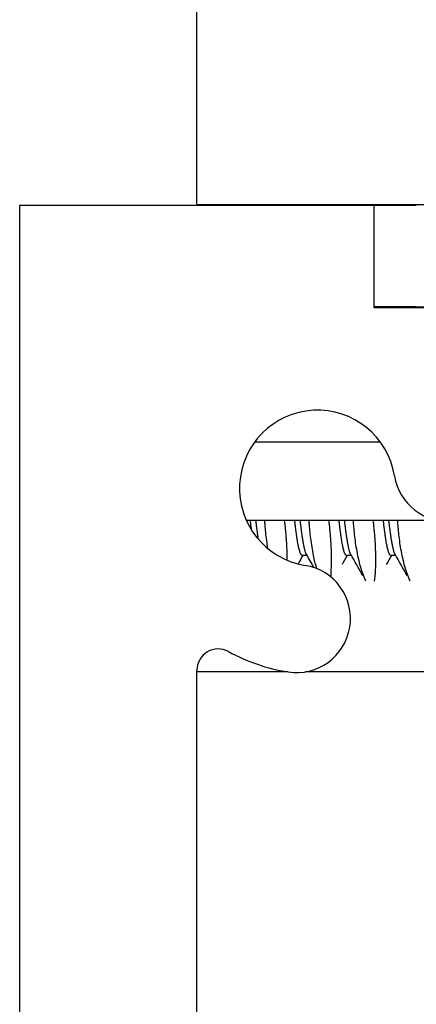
# Model space of a CAD drawing. Header units: millimetres. Extents: x 80 to 2248, y 80 to 1719.
# Tile 21 of 67: x 343.41 to 350.52, y 1576.14 to 1593.75. Entities that reach past the tile are written whole.
import ezdxf

# ---------------------------------------------------------------- set-up
doc = ezdxf.new("R2010")
doc.units = ezdxf.units.MM
doc.header["$LTSCALE"] = 8.333333
for name, color, linetype, lineweight in [('Dimension (ANSI)', 7, 'Continuous', 25), ('Hatch (ANSI)', 7, 'Continuous', 18), ('Visible (ANSI)', 7, 'Continuous', 25)]:
    doc.layers.add(name, color=color, linetype=linetype, lineweight=lineweight)
doc.styles.add('Note Text (ANSI)', font='tahoma.ttf')
doc.dimstyles.new('Default - mm (ANSI)', dxfattribs={"dimscale": 8.333333, "dimtxt": 1.75, "dimasz": 1.5, "dimexe": 2, "dimexo": 1, "dimgap": 0.8, "dimtad": 0, "dimtih": 1, "dimtoh": 1, "dimrnd": 1e-08, "dimzin": 0, "dimdsep": 46, "dimtxsty": 'Note Text (ANSI)', "dimblk": 'Filled-2', "dimcen": 0.09, "dimdle": 10, "dimclrd": 256, "dimclre": 256, "dimclrt": 256, "dimadec": 1, "dimazin": 0, "dimtfac": 1.741714, "dimtofl": 0, "dimtmove": 0, "dimatfit": 3, "dimldrblk": 'Filled-1', "dimfxl": 1, "dimtolj": 1, "dimtzin": 0, "dimlwd": -1, "dimlwe": -1, "dimarcsym": 0})

# ---------------------------------------------------------------- blocks, each defined once
blk = doc.blocks.new('Filled-2')
at = {"color": 0}
for p, q in [((0, 0), (-1, 0.1667)), ((-1, 0.1667), (-1, -0.1667)), ((-1, 0), (0, 0)), ((-1, -0.1667), (0, 0))]:
    blk.add_line(p, q, dxfattribs=at)
at = {"color": 0, "flags": 128}
blk.add_lwpolyline([(-1, -0.1667), (0, 0), (-1, 0.1667), (-1, -0.1667)], dxfattribs=at)
at = {"color": 0}
blk.add_solid([(-1, -0.1667), (0, 0), (-1, 0.1667), (-1, -0.1667)], dxfattribs=at)
blk = doc.blocks.new('*D13')
at = {"layer": 'Defpoints', "color": 0, "transparency": 16777216}
for p in [(350.516, 1588.619), (233.056, 1459.651), (350.516, 1459.651)]:
    blk.add_point(p, dxfattribs=at)
at = {"layer": 'Dimension (ANSI)', "transparency": 16777216}
for p, q in [((342.183, 1588.619), (216.389, 1588.619)), ((233.056, 1576.119), (233.056, 1572.637)), ((233.056, 1472.151), (233.056, 1511.643)), ((342.183, 1459.651), (216.389, 1459.651))]:
    blk.add_line(p, q, dxfattribs=at)
at = {"layer": 'Dimension (ANSI)', "transparency": 16777216, "xscale": 12.5, "yscale": 12.5, "zscale": 12.5}
for p, rotation in [((233.056, 1588.619), 90), ((233.056, 1459.651), 270)]:
    blk.add_blockref('Filled-2', p, dxfattribs=dict(at, rotation=rotation))
at = {"layer": 'Dimension (ANSI)', "transparency": 16777216, "char_height": 14.58333, "attachment_point": 5, "style": 'Note Text (ANSI)'}
for s, insert in [('\\A1; 128.97 mm', (233.056, 1556.431)), ('\\A1;[5.077 in]', (233.056, 1525.934))]:
    blk.add_mtext(s, dxfattribs=dict(at, insert=insert))
blk = doc.blocks.new('Filled-1')
at = {"color": 0}
for p, q in [((0, 0), (-1, 0.3333)), ((-1, 0.3333), (-1, -0.3333)), ((-1, 0), (0, 0)), ((-1, -0.3333), (0, 0))]:
    blk.add_line(p, q, dxfattribs=at)
at = {"color": 0, "flags": 128}
blk.add_lwpolyline([(-1, -0.3333), (0, 0), (-1, 0.3333), (-1, -0.3333)], dxfattribs=at)
at = {"color": 0}
blk.add_solid([(-1, -0.3333), (0, 0), (-1, 0.3333), (-1, -0.3333)], dxfattribs=at)
blk = doc.blocks.new('*D14')
at = {"layer": 'Defpoints', "color": 0, "transparency": 16777216}
for p in [(761.887, 1629.446), (346.587, 1582.113), (761.887, 1582.113)]:
    blk.add_point(p, dxfattribs=at)
at = {"layer": 'Dimension (ANSI)', "transparency": 16777216}
for p, q in [((346.587, 1590.447), (346.587, 1646.112)), ((761.887, 1590.447), (761.887, 1646.112)), ((359.087, 1629.446), (494.673, 1629.446)), ((749.387, 1629.446), (613.801, 1629.446))]:
    blk.add_line(p, q, dxfattribs=at)
at = {"layer": 'Dimension (ANSI)', "transparency": 16777216, "xscale": 12.5, "yscale": 12.5, "zscale": 12.5, "rotation": 180}
blk.add_blockref('Filled-2', (346.587, 1629.446), dxfattribs=at)
at = {"layer": 'Dimension (ANSI)', "transparency": 16777216, "xscale": 12.5, "yscale": 12.5, "zscale": 12.5}
blk.add_blockref('Filled-2', (761.887, 1629.446), dxfattribs=at)
at = {"layer": 'Dimension (ANSI)', "transparency": 16777216, "char_height": 14.58333, "attachment_point": 5, "style": 'Note Text (ANSI)'}
for s, insert in [('\\A1; 415.30 mm', (554.237, 1643.708)), ('\\A1;[16.350 in]', (554.237, 1613.24))]:
    blk.add_mtext(s, dxfattribs=dict(at, insert=insert))

msp = doc.modelspace()

# ---------------------------------------------------------------- hatches: boundary and pattern name
at = {"layer": 'Hatch (ANSI)'}
h = msp.add_hatch(dxfattribs=at)
h.set_pattern_fill('ANSI31', color=256, scale=211.666667, angle=90, style=0)
h.set_pattern_definition([(135, (0, 0), (-18.70887, -18.70887), [])])
edge = h.paths.add_edge_path()
edge.add_line((349.7619, 1588.5936), (349.7619, 1590.4226))
edge.add_line((349.7619, 1590.4226), (343.4119, 1590.4226))
edge.add_line((343.4119, 1590.4226), (343.4119, 1457.8346))
edge.add_line((343.4119, 1457.8346), (349.7619, 1457.8346))
edge.add_line((349.7619, 1457.8346), (349.7619, 1459.6636))
edge.add_line((349.7619, 1459.6636), (351.0319, 1459.6636))
edge.add_line((351.0319, 1459.6636), (351.0319, 1460.0446))
edge.add_line((351.0319, 1460.0446), (359.9219, 1460.0446))
edge.add_line((359.9219, 1460.0446), (359.9219, 1462.0766))
edge.add_line((359.9219, 1462.0766), (352.4232, 1462.0766))
edge.add_ellipse((352.4232, 1462.4576), major_axis=(-0.381, 0), ratio=1, start_angle=357.54327, end_angle=450, ccw=False)
edge.add_ellipse((351.0783, 1462.5153), major_axis=(0.0414, 0.9643), ratio=1, start_angle=270, end_angle=443.33968)
edge.add_ellipse((348.7459, 1462.8896), major_axis=(-0.2214, -1.3794), ratio=1, start_angle=198.23411, end_angle=450, ccw=False)
edge.add_ellipse((348.3716, 1465.2219), major_axis=(0.953, 0.1529), ratio=1, start_angle=270, end_angle=450)
edge.add_ellipse((348.7459, 1462.8896), major_axis=(-3.2854, -0.5272), ratio=1, start_angle=270, end_angle=289.53257)
edge.add_ellipse((346.9679, 1466.1439), major_axis=(-0.3344, -0.1827), ratio=1, start_angle=331.35038, end_angle=450, ccw=False)
edge.add_line((346.5869, 1466.1439), (346.5869, 1582.1132))
edge.add_ellipse((346.9679, 1582.1132), major_axis=(0, 0.381), ratio=1, start_angle=331.35038, end_angle=450, ccw=False)
edge.add_ellipse((348.7459, 1585.3676), major_axis=(2.92, -1.5953), ratio=1, start_angle=270, end_angle=289.53257)
edge.add_ellipse((348.3716, 1583.0352), major_axis=(0.953, -0.1529), ratio=1, start_angle=270, end_angle=450)
edge.add_ellipse((348.7459, 1585.3676), major_axis=(-1.3794, 0.2214), ratio=1, start_angle=198.23411, end_angle=450, ccw=False)
edge.add_ellipse((351.0783, 1585.7419), major_axis=(0.1529, -0.953), ratio=1, start_angle=270, end_angle=443.33968)
edge.add_ellipse((352.4232, 1585.7996), major_axis=(-0.0163, 0.3806), ratio=1, start_angle=357.54327, end_angle=450, ccw=False)
edge.add_line((352.4232, 1586.1806), (359.9219, 1586.1806))
edge.add_line((359.9219, 1586.1806), (359.9219, 1588.2126))
edge.add_line((359.9219, 1588.2126), (351.0319, 1588.2126))
edge.add_line((351.0319, 1588.2126), (351.0319, 1588.5936))
edge.add_line((351.0319, 1588.5936), (349.7619, 1588.5936))

# ---------------------------------------------------------------- linework, layer by layer
at = {"layer": 'Visible (ANSI)'}
for p, q in [((349.7619, 1590.4226), (343.4119, 1590.4226)), ((343.4119, 1590.4226), (343.4119, 1457.8346)), ((761.8869, 1590.4357), (346.5869, 1590.4357)), ((346.5869, 1590.4226), (346.5869, 1590.4357)), ((350.5162, 1590.4226), (349.7619, 1590.4226)), ((349.7619, 1588.5936), (349.7619, 1590.4226)), ((349.7619, 1588.6192), (350.5162, 1588.6192)), ((355.4006, 1588.6067), (349.7619, 1588.6067)), ((351.0319, 1588.5936), (349.7619, 1588.5936)), ((349.8725, 1586.1937), (347.6194, 1586.1937)), ((350.9198, 1584.7898), (347.474, 1584.7898)), ((348.5601, 1584.1651), (348.4721, 1584.1651)), ((349.3539, 1584.1651), (349.2658, 1584.1651)), ((350.1476, 1584.1651), (350.0596, 1584.1651)), ((346.5869, 1466.1439), (346.5869, 1582.1132)), ((348.2131, 1582.0831), (346.5869, 1582.0831)), ((355.534, 1582.0831), (348.5301, 1582.0831))]:
    msp.add_line(p, q, dxfattribs=at)
for centre, radius, start, end in [((348.7459, 1585.3676), 1.397, 9.11705, 260.88295), ((351.0783, 1585.7419), 0.9652, 189.11705, 2.45673), ((348.3716, 1583.0352), 0.9652, 260.88295, 80.88295), ((346.9679, 1582.1132), 0.381, 61.35038, 180), ((348.7459, 1585.3676), 3.3274, 241.35038, 260.88295)]:
    msp.add_arc(centre, radius, start, end, dxfattribs=at)
msp.add_rational_spline([(347.5657, 1584.6201), (347.5552, 1584.7001), (347.5444, 1584.7898)], [0.981507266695, 0.969831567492, 0.965122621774], degree=2, dxfattribs=at)
for points, weights, knots in [([(347.6881, 1584.4551), (347.6831, 1584.4867), (347.6783, 1584.5211), (347.6616, 1584.6413), (347.6436, 1584.7898)], [0.985838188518, 0.992099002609, 1, 0.972946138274, 0.965122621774], [0.547078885, 0.547078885, 0.547078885, 0.5480769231, 0.5480769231, 0.5514943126, 0.5514943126, 0.5514943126]), ([(348.4721, 1584.1651), (348.4225, 1584.1651), (348.3729, 1584.5211), (348.3561, 1584.6413), (348.3381, 1584.7898)], [1, 0.923879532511, 1, 0.972946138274, 0.965122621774], [0.461538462, 0.461538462, 0.461538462, 0.471153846, 0.471153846, 0.474571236, 0.474571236, 0.474571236]), ([(348.5483, 1584.186), (348.5091, 1584.2555), (348.4721, 1584.5211), (348.4553, 1584.6413), (348.4373, 1584.7898)], [0.972276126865, 0.942105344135, 1, 0.972946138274, 0.965122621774], [0.463840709, 0.463840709, 0.463840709, 0.471153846, 0.471153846, 0.474571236, 0.474571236, 0.474571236]), ([(349.2658, 1584.1651), (349.2162, 1584.1651), (349.1666, 1584.5211), (349.1499, 1584.6413), (349.1319, 1584.7898)], [1, 0.923879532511, 1, 0.972946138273, 0.965122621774], [0.384615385, 0.384615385, 0.384615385, 0.394230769, 0.394230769, 0.397648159, 0.397648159, 0.397648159]), ([(349.342, 1584.186), (349.3028, 1584.2555), (349.2658, 1584.5211), (349.2491, 1584.6413), (349.2311, 1584.7898)], [0.972276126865, 0.942105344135, 1, 0.972946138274, 0.965122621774], [0.386917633, 0.386917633, 0.386917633, 0.394230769, 0.394230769, 0.397648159, 0.397648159, 0.397648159]), ([(350.0596, 1584.1651), (350.01, 1584.1651), (349.9604, 1584.5211), (349.9436, 1584.6413), (349.9256, 1584.7898)], [1, 0.923879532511, 1, 0.972946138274, 0.965122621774], [0.307692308, 0.307692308, 0.307692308, 0.317307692, 0.317307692, 0.320725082, 0.320725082, 0.320725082]), ([(350.1358, 1584.186), (350.0966, 1584.2555), (350.0596, 1584.5211), (350.0428, 1584.6413), (350.0248, 1584.7898)], [0.972276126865, 0.942105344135, 1, 0.972946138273, 0.965122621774], [0.309994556, 0.309994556, 0.309994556, 0.317307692, 0.317307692, 0.320725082, 0.320725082, 0.320725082])]:
    msp.add_rational_spline(points, weights, degree=2, knots=knots, dxfattribs=at)
for points, knots in [([(347.8583, 1584.2888), (347.8505, 1584.3357), (347.8433, 1584.3842), (347.8305, 1584.4804), (347.8248, 1584.5278), (347.8188, 1584.5846), (347.818, 1584.5928), (347.8168, 1584.6051), (347.8164, 1584.6091), (347.8157, 1584.6161), (347.8154, 1584.6192), (347.8147, 1584.6258), (347.8144, 1584.6292), (347.8136, 1584.6381), (347.813, 1584.6436), (347.811, 1584.6661), (347.8095, 1584.6831), (347.8056, 1584.7298), (347.8033, 1584.7597), (347.8013, 1584.7898)], [-0.195058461, -0.195058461, -0.195058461, -0.195058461, -0.176433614, -0.176433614, -0.159241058, -0.159241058, -0.15634345, -0.15634345, -0.154947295, -0.154947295, -0.153864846, -0.153864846, -0.152677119, -0.152677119, -0.150755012, -0.150755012, -0.144904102, -0.144904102, -0.134830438, -0.134830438, -0.134830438, -0.134830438]), ([(348.152, 1584.7898), (348.1552, 1584.7629), (348.1583, 1584.7363), (348.1633, 1584.6902), (348.1654, 1584.6706), (348.168, 1584.6452), (348.1686, 1584.6393), (348.1695, 1584.6297), (348.1699, 1584.626), (348.1706, 1584.619), (348.1709, 1584.6156), (348.1717, 1584.6079), (348.1721, 1584.6036), (348.1731, 1584.5924), (348.1738, 1584.5854), (348.1778, 1584.5416), (348.1808, 1584.5053), (348.1916, 1584.3592), (348.1957, 1584.2557), (348.1976, 1584.1341), (348.1978, 1584.108), (348.1978, 1584.0826)], [-0.156045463, -0.156045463, -0.156045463, -0.156045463, -0.147180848, -0.147180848, -0.140526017, -0.140526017, -0.138502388, -0.138502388, -0.13723881, -0.13723881, -0.136078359, -0.136078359, -0.134593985, -0.134593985, -0.132172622, -0.132172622, -0.119320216, -0.119320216, -0.07941382, -0.07941382, -0.068161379, -0.068161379, -0.068161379, -0.068161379]), ([(348.7341, 1583.9297), (348.7152, 1583.9916), (348.6976, 1584.0592), (348.6615, 1584.2255), (348.6448, 1584.3262), (348.6243, 1584.4804), (348.6186, 1584.5278), (348.6126, 1584.5846), (348.6118, 1584.5928), (348.6105, 1584.6051), (348.6101, 1584.6091), (348.6094, 1584.6161), (348.6091, 1584.6192), (348.6085, 1584.6258), (348.6082, 1584.6292), (348.6073, 1584.6381), (348.6068, 1584.6436), (348.6047, 1584.6661), (348.6032, 1584.6831), (348.5993, 1584.7298), (348.5971, 1584.7597), (348.5951, 1584.7898)], [-0.24814887, -0.24814887, -0.24814887, -0.24814887, -0.21664548, -0.21664548, -0.17643361, -0.17643361, -0.15924106, -0.15924106, -0.15634345, -0.15634345, -0.15494729, -0.15494729, -0.15386485, -0.15386485, -0.15267712, -0.15267712, -0.15075501, -0.15075501, -0.1449041, -0.1449041, -0.13483044, -0.13483044, -0.13483044, -0.13483044]), ([(348.9458, 1584.7898), (348.949, 1584.7629), (348.952, 1584.7363), (348.9571, 1584.6902), (348.9592, 1584.6706), (348.9617, 1584.6452), (348.9623, 1584.6393), (348.9633, 1584.6297), (348.9637, 1584.626), (348.9643, 1584.619), (348.9647, 1584.6156), (348.9654, 1584.6079), (348.9658, 1584.6036), (348.9669, 1584.5924), (348.9675, 1584.5854), (348.9715, 1584.5416), (348.9746, 1584.5053), (348.9853, 1584.3592), (348.9894, 1584.2557), (348.9932, 1584.0144), (348.9889, 1583.8884), (348.9784, 1583.7858)], [-0.15604546, -0.15604546, -0.15604546, -0.15604546, -0.14718085, -0.14718085, -0.14052602, -0.14052602, -0.13850239, -0.13850239, -0.13723881, -0.13723881, -0.13607836, -0.13607836, -0.13459399, -0.13459399, -0.13217262, -0.13217262, -0.11932022, -0.11932022, -0.07941382, -0.07941382, -0.01783458, -0.01783458, -0.01783458, -0.01783458]), ([(349.6141, 1583.7048), (349.5617, 1583.8127), (349.5136, 1583.9568), (349.4553, 1584.2255), (349.4385, 1584.3262), (349.418, 1584.4804), (349.4123, 1584.5278), (349.4063, 1584.5846), (349.4055, 1584.5928), (349.4043, 1584.6051), (349.4039, 1584.6091), (349.4032, 1584.6161), (349.4029, 1584.6192), (349.4022, 1584.6258), (349.4019, 1584.6292), (349.4011, 1584.6381), (349.4005, 1584.6436), (349.3985, 1584.6661), (349.397, 1584.6831), (349.3931, 1584.7298), (349.3908, 1584.7597), (349.3888, 1584.7898)], [-0.29230817, -0.29230817, -0.29230817, -0.29230817, -0.21664548, -0.21664548, -0.17643361, -0.17643361, -0.15924106, -0.15924106, -0.15634345, -0.15634345, -0.15494729, -0.15494729, -0.15386485, -0.15386485, -0.15267712, -0.15267712, -0.15075501, -0.15075501, -0.1449041, -0.1449041, -0.13483044, -0.13483044, -0.13483044, -0.13483044]), ([(349.7395, 1584.7898), (349.7427, 1584.7629), (349.7458, 1584.7363), (349.7508, 1584.6902), (349.7529, 1584.6706), (349.7555, 1584.6452), (349.7561, 1584.6393), (349.757, 1584.6297), (349.7574, 1584.626), (349.7581, 1584.619), (349.7584, 1584.6156), (349.7592, 1584.6079), (349.7596, 1584.6036), (349.7606, 1584.5924), (349.7613, 1584.5854), (349.7653, 1584.5416), (349.7683, 1584.5053), (349.7791, 1584.3592), (349.7832, 1584.2557), (349.7877, 1583.9731), (349.7796, 1583.819), (349.762, 1583.7048)], [-0.15604546, -0.15604546, -0.15604546, -0.15604546, -0.14718085, -0.14718085, -0.14052602, -0.14052602, -0.13850239, -0.13850239, -0.13723881, -0.13723881, -0.13607836, -0.13607836, -0.13459399, -0.13459399, -0.13217262, -0.13217262, -0.11932022, -0.11932022, -0.07941382, -0.07941382, -0.00050041, -0.00050041, -0.00050041, -0.00050041]), ([(350.4078, 1583.7048), (350.3554, 1583.8127), (350.3073, 1583.9568), (350.249, 1584.2255), (350.2323, 1584.3262), (350.2118, 1584.4804), (350.2061, 1584.5278), (350.2001, 1584.5846), (350.1993, 1584.5928), (350.198, 1584.6051), (350.1976, 1584.6091), (350.1969, 1584.6161), (350.1966, 1584.6192), (350.196, 1584.6258), (350.1957, 1584.6292), (350.1948, 1584.6381), (350.1943, 1584.6436), (350.1922, 1584.6661), (350.1907, 1584.6831), (350.1868, 1584.7298), (350.1846, 1584.7597), (350.1826, 1584.7898)], [-0.29230817, -0.29230817, -0.29230817, -0.29230817, -0.21664548, -0.21664548, -0.17643361, -0.17643361, -0.15924106, -0.15924106, -0.15634345, -0.15634345, -0.15494729, -0.15494729, -0.15386485, -0.15386485, -0.15267712, -0.15267712, -0.15075501, -0.15075501, -0.1449041, -0.1449041, -0.13483044, -0.13483044, -0.13483044, -0.13483044])]:
    msp.add_open_spline(points, degree=3, knots=knots, dxfattribs=at)
for points in [[(348.4833, 1584.1651), (348.455, 1584.1149), (348.4267, 1584.0647), (348.3985, 1584.0145)], [(348.6814, 1583.9493), (348.6371, 1584.0283), (348.5928, 1584.1072), (348.5483, 1584.186)], [(349.277, 1584.1651), (349.2464, 1584.1107), (349.2158, 1584.0563), (349.1852, 1584.0019)], [(349.5558, 1583.8055), (349.4847, 1583.9324), (349.4135, 1584.0593), (349.342, 1584.186)], [(350.0708, 1584.1651), (350.0401, 1584.1107), (350.0095, 1584.0563), (349.9789, 1584.0019)], [(350.3495, 1583.8055), (350.2785, 1583.9324), (350.2073, 1584.0593), (350.1358, 1584.186)]]:
    msp.add_open_spline(points, degree=3, dxfattribs=at)

# ---------------------------------------------------------------- dimensions: what is measured, and where the dimension line sits
at = {"layer": 'Dimension (ANSI)'}
dim = msp.add_linear_dim(base=(761.8869, 1629.4456), p1=(346.5869, 1582.1132), p2=(761.8869, 1582.1132), text=' <> mm\\X[16.350 in]', dimstyle='Default - mm (ANSI)', override={"dimgap": 0.8, "dimtih": 0, "dimtoh": 0, "dimdec": 2, "dimpost": '', "dimtol": 0, "dimlim": 0, "dimtp": 0, "dimtm": 0, "dimtdec": 2, "dimatfit": 1}, dxfattribs=at)
dim.commit()
dim.dimension.update_dxf_attribs({"geometry": '*D14', "text_midpoint": (554.2369, 1629.4456), "dimtype": 160})
dim = msp.add_linear_dim(base=(233.0557, 1459.6511), p1=(350.5162, 1588.6192), p2=(350.5162, 1459.6511), angle=270, text=' <> mm\\X[5.077 in]', dimstyle='Default - mm (ANSI)', override={"dimgap": 0.8, "dimdec": 2, "dimpost": '', "dimtol": 0, "dimlim": 0, "dimtp": 0, "dimtm": 0, "dimtdec": 2, "dimatfit": 1}, dxfattribs=at)
dim.commit()
dim.dimension.update_dxf_attribs({"geometry": '*D13', "text_midpoint": (233.0557, 1542.1399), "dimtype": 160})

doc.saveas('drawing.dxf')
